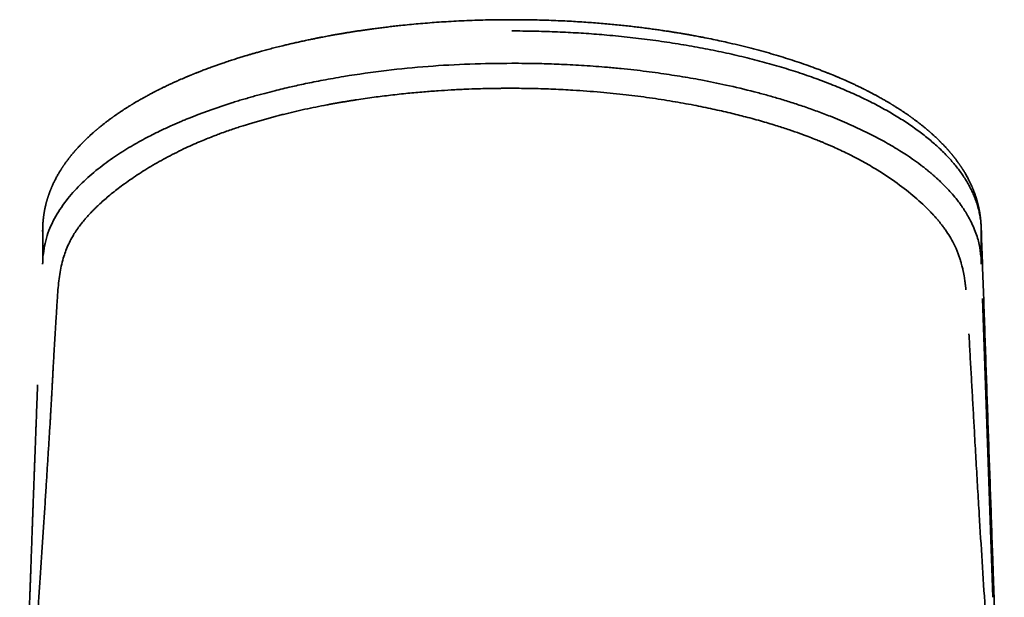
# Model space of a CAD drawing. Header units: millimetres. Extents: x 8 to 778, y 12 to 779.
# Tile 14 of 17: x 383 to 423, y 755 to 779. Entities that reach past the tile are written whole.
import ezdxf

# ---------------------------------------------------------------- set-up
doc = ezdxf.new("R2010")
doc.units = ezdxf.units.MM

msp = doc.modelspace()

# ---------------------------------------------------------------- linework, layer by layer
at = {"color": 7, "linetype": 'Continuous', "lineweight": 35}
for p, q in [((421.57, 770.121), (421.57, 768.696)), ((383.441, 768.746), (383.439, 768.696)), ((421.618, 767.305), (422.037, 755.156)), ((422.035, 756.761), (422.035, 756.758))]:
    msp.add_line(p, q, dxfattribs=at)
at = {"color": 7, "linetype": 'Continuous', "lineweight": 35, "flags": 128}
for points in [[(383.443, 770.154), (383.442, 770.119), (383.44, 770.068), (383.439, 770.034)], [(383.442, 770.121), (383.442, 769.408), (383.442, 769.142)]]:
    msp.add_lwpolyline(points, dxfattribs=at)
at = {"color": 7, "linetype": 'Continuous', "lineweight": 35}
for points, knots in [([(421.57, 770.148), (421.57, 770.162), (421.569, 770.188), (421.568, 770.225), (421.567, 770.257), (421.565, 770.285), (421.564, 770.308), (421.562, 770.337), (421.56, 770.373), (421.557, 770.414), (421.554, 770.451), (421.551, 770.485), (421.548, 770.52), (421.544, 770.552), (421.541, 770.578), (421.539, 770.599), (421.536, 770.619), (421.533, 770.644), (421.529, 770.672), (421.525, 770.702), (421.52, 770.732), (421.515, 770.764), (421.51, 770.797), (421.505, 770.828), (421.5, 770.856), (421.495, 770.883), (421.489, 770.913), (421.482, 770.946), (421.475, 770.984), (421.466, 771.025), (421.456, 771.066), (421.447, 771.105), (421.438, 771.14), (421.43, 771.171), (421.423, 771.199), (421.415, 771.229), (421.406, 771.262), (421.396, 771.296), (421.386, 771.329), (421.377, 771.362), (421.366, 771.397), (421.352, 771.439), (421.338, 771.483), (421.322, 771.529), (421.305, 771.576), (421.289, 771.62), (421.274, 771.66), (421.26, 771.696), (421.246, 771.729), (421.234, 771.76), (421.222, 771.788), (421.21, 771.816), (421.197, 771.846), (421.182, 771.881), (421.164, 771.92), (421.145, 771.963), (421.122, 772.011), (421.097, 772.063), (421.07, 772.117), (421.037, 772.18), (420.999, 772.252), (420.952, 772.335), (420.913, 772.403), (420.882, 772.454), (420.861, 772.489), (420.839, 772.524), (420.817, 772.559), (420.796, 772.591), (420.779, 772.618), (420.765, 772.639), (420.753, 772.658), (420.739, 772.678), (420.724, 772.701), (420.706, 772.726), (420.688, 772.753), (420.668, 772.781), (420.647, 772.811), (420.624, 772.843), (420.598, 772.879), (420.573, 772.913), (420.548, 772.946), (420.527, 772.974), (420.509, 772.997), (420.494, 773.016), (420.481, 773.033), (420.467, 773.051), (420.451, 773.071), (420.432, 773.095), (420.412, 773.12), (420.393, 773.144), (420.374, 773.167), (420.354, 773.191), (420.333, 773.216), (420.312, 773.241), (420.292, 773.264), (420.274, 773.285), (420.26, 773.302), (420.247, 773.316), (420.236, 773.329), (420.223, 773.343), (420.209, 773.359), (420.192, 773.378), (420.171, 773.402), (420.144, 773.431), (420.113, 773.465), (420.081, 773.499), (420.05, 773.532), (420.02, 773.564), (419.99, 773.595), (419.962, 773.624), (419.936, 773.65), (419.914, 773.672), (419.896, 773.69), (419.879, 773.708), (419.859, 773.727), (419.835, 773.75), (419.807, 773.777), (419.77, 773.813), (419.725, 773.856), (419.674, 773.904), (419.624, 773.949), (419.576, 773.993), (419.529, 774.035), (419.49, 774.069), (419.458, 774.097), (419.434, 774.118), (419.412, 774.136), (419.393, 774.152), (419.376, 774.167), (419.356, 774.184), (419.332, 774.204), (419.304, 774.227), (419.273, 774.253), (419.22, 774.297), (419.148, 774.355), (419.058, 774.426), (418.984, 774.482), (418.926, 774.526), (418.885, 774.557), (418.847, 774.585), (418.814, 774.609), (418.786, 774.63), (418.762, 774.647), (418.744, 774.66), (418.73, 774.67), (418.717, 774.679), (418.701, 774.691), (418.681, 774.705), (418.656, 774.723), (418.626, 774.744), (418.592, 774.768), (418.535, 774.807), (418.457, 774.86), (418.362, 774.924), (418.269, 774.985), (418.178, 775.044), (418.103, 775.091), (418.048, 775.126), (418.013, 775.147), (417.982, 775.166), (417.956, 775.182), (417.933, 775.196), (417.91, 775.21), (417.885, 775.225), (417.854, 775.244), (417.814, 775.268), (417.766, 775.296), (417.712, 775.328), (417.652, 775.363), (417.585, 775.402), (417.509, 775.444), (417.425, 775.491), (417.352, 775.532), (417.291, 775.565), (417.245, 775.59), (417.197, 775.615), (417.147, 775.641), (417.096, 775.668), (417.046, 775.694), (417.001, 775.718), (416.961, 775.738), (416.928, 775.755), (416.902, 775.768), (416.882, 775.779), (416.863, 775.788), (416.843, 775.798), (416.817, 775.811), (416.785, 775.827), (416.745, 775.847), (416.698, 775.87), (416.644, 775.896), (416.587, 775.924), (416.505, 775.963), (416.401, 776.012), (416.276, 776.07), (416.155, 776.125), (415.987, 776.2), (415.842, 776.263), (415.722, 776.314), (415.678, 776.332), (415.634, 776.351), (415.592, 776.368), (415.554, 776.384), (415.521, 776.397), (415.495, 776.408), (415.476, 776.416), (415.461, 776.422), (415.445, 776.428), (415.423, 776.437), (415.387, 776.452), (415.34, 776.471), (415.281, 776.494), (415.211, 776.522), (415.137, 776.551), (415.06, 776.58), (414.981, 776.61), (414.898, 776.642), (414.724, 776.706), (414.457, 776.803), (414.093, 776.928), (413.72, 777.05), (413.335, 777.169), (412.939, 777.285), (412.531, 777.398), (412.114, 777.508), (411.687, 777.613), (411.29, 777.705), (410.925, 777.786), (410.594, 777.855), (410.328, 777.908), (410.134, 777.945), (410.018, 777.967), (409.914, 777.986), (409.822, 778.003), (409.743, 778.017), (409.68, 778.029), (409.631, 778.037), (409.595, 778.043), (409.567, 778.048), (409.545, 778.052), (409.524, 778.056), (409.498, 778.06), (409.452, 778.068), (409.387, 778.079), (409.304, 778.093), (409.2, 778.11), (409.075, 778.13), (408.926, 778.154), (408.764, 778.179), (408.58, 778.206), (408.374, 778.236), (408.146, 778.267), (407.907, 778.299), (407.657, 778.33), (407.396, 778.361), (407.128, 778.391), (406.852, 778.42), (406.571, 778.448), (406.278, 778.475), (405.975, 778.5), (405.662, 778.524), (405.337, 778.547), (405.002, 778.567), (404.651, 778.586), (404.286, 778.603), (403.911, 778.616), (403.538, 778.627), (403.168, 778.634), (402.803, 778.638), (402.409, 778.639), (401.988, 778.636), (401.542, 778.629), (401.102, 778.617), (400.671, 778.601), (400.248, 778.581), (399.84, 778.558), (399.449, 778.532), (399.073, 778.503), (398.704, 778.472), (398.343, 778.439), (398.023, 778.406), (397.744, 778.376), (397.506, 778.348), (397.277, 778.321), (397.058, 778.293), (396.851, 778.265), (396.655, 778.238), (396.469, 778.212), (396.293, 778.185), (396.152, 778.164), (396.044, 778.147), (395.966, 778.135), (395.89, 778.123), (395.817, 778.111), (395.747, 778.099), (395.679, 778.088), (395.619, 778.078), (395.568, 778.069), (395.528, 778.063), (395.497, 778.057), (395.472, 778.053), (395.446, 778.048), (395.416, 778.043), (395.379, 778.037), (395.329, 778.028), (395.265, 778.017), (395.186, 778.002), (395.095, 777.986), (394.992, 777.967), (394.879, 777.945), (394.755, 777.921), (394.62, 777.895), (394.475, 777.866), (394.308, 777.832), (394.123, 777.793), (393.926, 777.75), (393.734, 777.707), (393.548, 777.665), (393.369, 777.623), (393.168, 777.574), (392.95, 777.52), (392.716, 777.46), (392.496, 777.401), (392.302, 777.348), (392.133, 777.301), (391.988, 777.259), (391.849, 777.219), (391.701, 777.175), (391.539, 777.126), (391.356, 777.069), (391.164, 777.008), (390.965, 776.942), (390.777, 776.879), (390.603, 776.818), (390.442, 776.762), (390.302, 776.711), (390.182, 776.667), (390.086, 776.631), (389.996, 776.597), (389.913, 776.565), (389.839, 776.536), (389.773, 776.51), (389.715, 776.487), (389.665, 776.468), (389.629, 776.453), (389.603, 776.443), (389.586, 776.436), (389.572, 776.43), (389.56, 776.425), (389.548, 776.42), (389.532, 776.414), (389.511, 776.405), (389.483, 776.394), (389.449, 776.38), (389.41, 776.364), (389.367, 776.346), (389.323, 776.327), (389.279, 776.309), (389.17, 776.263), (389.032, 776.203), (388.863, 776.128), (388.723, 776.064), (388.578, 775.997), (388.462, 775.942), (388.378, 775.901), (388.328, 775.877), (388.283, 775.855), (388.244, 775.835), (388.214, 775.82), (388.191, 775.809), (388.174, 775.8), (388.159, 775.793), (388.147, 775.787), (388.134, 775.78), (388.117, 775.772), (388.096, 775.761), (388.068, 775.747), (388.035, 775.73), (387.997, 775.71), (387.954, 775.688), (387.908, 775.664), (387.85, 775.633), (387.782, 775.597), (387.705, 775.556), (387.627, 775.513), (387.547, 775.468), (387.467, 775.424), (387.395, 775.383), (387.331, 775.346), (387.273, 775.312), (387.221, 775.281), (387.175, 775.254), (387.135, 775.23), (387.105, 775.212), (387.081, 775.197), (387.06, 775.185), (387.035, 775.169), (387.006, 775.151), (386.971, 775.13), (386.935, 775.107), (386.878, 775.072), (386.805, 775.025), (386.713, 774.965), (386.62, 774.904), (386.522, 774.838), (386.443, 774.783), (386.385, 774.743), (386.351, 774.719), (386.324, 774.7), (386.303, 774.685), (386.287, 774.673), (386.274, 774.664), (386.26, 774.654), (386.243, 774.641), (386.22, 774.625), (386.19, 774.603), (386.152, 774.575), (386.109, 774.543), (386.062, 774.508), (386, 774.46), (385.924, 774.401), (385.832, 774.328), (385.759, 774.269), (385.707, 774.226), (385.679, 774.203), (385.656, 774.183), (385.637, 774.168), (385.622, 774.155), (385.608, 774.143), (385.589, 774.127), (385.565, 774.106), (385.535, 774.08), (385.501, 774.05), (385.465, 774.019), (385.428, 773.985), (385.393, 773.953), (385.36, 773.923), (385.329, 773.894), (385.297, 773.865), (385.265, 773.835), (385.234, 773.805), (385.205, 773.777), (385.179, 773.752), (385.157, 773.73), (385.138, 773.712), (385.122, 773.696), (385.107, 773.681), (385.09, 773.664), (385.071, 773.644), (385.049, 773.622), (385.026, 773.598), (385.002, 773.573), (384.975, 773.546), (384.947, 773.516), (384.916, 773.483), (384.885, 773.449), (384.855, 773.417), (384.828, 773.387), (384.807, 773.363), (384.789, 773.343), (384.776, 773.328), (384.764, 773.314), (384.751, 773.299), (384.735, 773.28), (384.711, 773.253), (384.682, 773.219), (384.649, 773.179), (384.618, 773.141), (384.589, 773.106), (384.565, 773.075), (384.544, 773.049), (384.526, 773.026), (384.508, 773.003), (384.486, 772.975), (384.461, 772.942), (384.433, 772.904), (384.403, 772.863), (384.374, 772.823), (384.347, 772.785), (384.323, 772.751), (384.302, 772.721), (384.283, 772.692), (384.266, 772.668), (384.252, 772.646), (384.238, 772.624), (384.221, 772.598), (384.2, 772.566), (384.176, 772.528), (384.152, 772.49), (384.129, 772.452), (384.107, 772.414), (384.085, 772.377), (384.058, 772.331), (384.027, 772.276), (383.992, 772.211), (383.962, 772.155), (383.937, 772.106), (383.917, 772.065), (383.896, 772.022), (383.875, 771.978), (383.855, 771.935), (383.837, 771.895), (383.821, 771.859), (383.807, 771.827), (383.794, 771.796), (383.781, 771.766), (383.768, 771.733), (383.753, 771.696), (383.738, 771.658), (383.723, 771.618), (383.708, 771.577), (383.695, 771.539), (383.683, 771.505), (383.672, 771.474), (383.662, 771.444), (383.653, 771.415), (383.644, 771.389), (383.636, 771.363), (383.628, 771.334), (383.618, 771.302), (383.608, 771.268), (383.599, 771.235), (383.591, 771.204), (383.583, 771.176), (383.576, 771.148), (383.568, 771.115), (383.559, 771.077), (383.549, 771.033), (383.539, 770.988), (383.531, 770.951), (383.525, 770.921), (383.52, 770.896), (383.515, 770.87), (383.511, 770.844), (383.505, 770.814), (383.5, 770.78), (383.494, 770.742), (383.488, 770.703), (383.483, 770.667), (383.478, 770.634), (383.475, 770.605), (383.472, 770.581), (383.468, 770.55), (383.464, 770.508), (383.459, 770.453), (383.455, 770.406), (383.452, 770.369), (383.451, 770.343), (383.449, 770.314), (383.447, 770.279), (383.445, 770.24), (383.444, 770.196), (383.443, 770.165), (383.443, 770.148)], [0, 0, 0, 0, 0.0013475, 0.0025462, 0.003596, 0.0044969, 0.0052487, 0.0058735, 0.0073095, 0.0087474, 0.0098202, 0.0109524, 0.0121359, 0.0132175, 0.0141396, 0.0147109, 0.0153753, 0.0161894, 0.017153, 0.0181847, 0.0192135, 0.0202312, 0.021488, 0.0225512, 0.0234397, 0.0242946, 0.025398, 0.026518, 0.0277602, 0.0291263, 0.0305649, 0.032066, 0.0334721, 0.0344534, 0.0353915, 0.0364525, 0.0376444, 0.0389333, 0.040113, 0.0411487, 0.0424865, 0.0439449, 0.0455571, 0.0472676, 0.0490406, 0.0507917, 0.0521399, 0.0534463, 0.0547102, 0.0558777, 0.0569087, 0.0578157, 0.0589825, 0.0603096, 0.0617859, 0.0633892, 0.0651064, 0.0672732, 0.0693088, 0.0712997, 0.0744629, 0.077623, 0.0809713, 0.0823294, 0.0836971, 0.0850742, 0.0864608, 0.0877617, 0.0888849, 0.0896107, 0.0902941, 0.0910889, 0.0920033, 0.0930372, 0.094128, 0.0952264, 0.0963326, 0.0977341, 0.0991477, 0.1005735, 0.1019134, 0.1030801, 0.1039904, 0.1047577, 0.1053884, 0.1060757, 0.1069094, 0.1078892, 0.1089896, 0.1099003, 0.1108503, 0.1118394, 0.1128677, 0.1139324, 0.1149164, 0.1157574, 0.1164557, 0.1170112, 0.1175037, 0.1180882, 0.1187687, 0.119545, 0.1204173, 0.1217732, 0.1232293, 0.1246534, 0.1260434, 0.1273721, 0.1286682, 0.1299307, 0.1310619, 0.1319968, 0.1327354, 0.1333842, 0.1342037, 0.1351968, 0.1363634, 0.1377035, 0.1398291, 0.1418787, 0.1438502, 0.1457436, 0.147559, 0.1492709, 0.1502931, 0.1512028, 0.1519999, 0.1526846, 0.1533259, 0.1540123, 0.1548848, 0.1559434, 0.1571403, 0.1583247, 0.1617105, 0.1648877, 0.1678564, 0.1693879, 0.1708062, 0.1720687, 0.1731754, 0.1741264, 0.1749216, 0.1755611, 0.1759105, 0.1762881, 0.1768139, 0.177488, 0.1783104, 0.1792811, 0.1804, 0.1815772, 0.1847939, 0.187793, 0.1905843, 0.1933527, 0.1961688, 0.1973054, 0.1983583, 0.199265, 0.2000254, 0.2006397, 0.2012994, 0.202028, 0.2028437, 0.2040726, 0.2054575, 0.2069986, 0.2087011, 0.2106057, 0.2127208, 0.2150463, 0.2175821, 0.2187891, 0.2200384, 0.2213301, 0.2226641, 0.2240405, 0.2254137, 0.2266272, 0.2276658, 0.2285325, 0.2292272, 0.22975, 0.2301136, 0.2306402, 0.2313141, 0.2321354, 0.2331788, 0.2343914, 0.235773, 0.23728, 0.2387712, 0.2420039, 0.2451042, 0.2480722, 0.2509097, 0.2574034, 0.2584323, 0.2594635, 0.260497, 0.2615209, 0.2624233, 0.2631765, 0.2637807, 0.2642358, 0.2645418, 0.2647677, 0.2653496, 0.2661216, 0.2672296, 0.2685832, 0.2701822, 0.2720265, 0.2736478, 0.2754205, 0.2773196, 0.2792337, 0.2870192, 0.2948326, 0.3026741, 0.3105441, 0.3185869, 0.3266634, 0.3347854, 0.3429536, 0.3511681, 0.3572216, 0.3633, 0.3694034, 0.3717167, 0.3738067, 0.3756724, 0.3773136, 0.3787304, 0.3799228, 0.3806949, 0.3813313, 0.3818321, 0.3821972, 0.3824816, 0.3829371, 0.3835822, 0.3849236, 0.3864, 0.3880113, 0.3903808, 0.3929923, 0.3958439, 0.3988574, 0.4026043, 0.4065244, 0.4106177, 0.4148843, 0.4193241, 0.423937, 0.4285019, 0.4332247, 0.4381055, 0.4431442, 0.4483409, 0.4536956, 0.4592083, 0.4648789, 0.4709888, 0.4771466, 0.4832349, 0.4892536, 0.4952027, 0.5010823, 0.5084649, 0.5157351, 0.522893, 0.5299384, 0.5368715, 0.5436922, 0.5500201, 0.556248, 0.5623759, 0.5684038, 0.5743318, 0.5784952, 0.5825434, 0.5864351, 0.5901701, 0.5937486, 0.5971108, 0.6003219, 0.6033819, 0.6062909, 0.6076887, 0.6090487, 0.610371, 0.6116554, 0.6129021, 0.6141106, 0.6152031, 0.6161216, 0.6167982, 0.6173345, 0.6177411, 0.6181736, 0.6186998, 0.6193577, 0.6201491, 0.6213464, 0.6227589, 0.6243865, 0.6262293, 0.6282874, 0.6305181, 0.6329566, 0.6356027, 0.6384565, 0.6421156, 0.6457973, 0.649381, 0.6528666, 0.6562541, 0.6595435, 0.6642936, 0.6688228, 0.6731311, 0.6772183, 0.6802745, 0.6831942, 0.6859773, 0.6886375, 0.692195, 0.6959656, 0.6999493, 0.7041464, 0.7085568, 0.7119269, 0.7154119, 0.7190118, 0.7211871, 0.7233723, 0.7254019, 0.7272505, 0.7289468, 0.7304554, 0.7317763, 0.7329094, 0.7338548, 0.7343032, 0.7346924, 0.7350224, 0.7352933, 0.7355237, 0.7358691, 0.7363642, 0.737009, 0.7378036, 0.738748, 0.7397842, 0.7408193, 0.7418521, 0.7428826, 0.7485092, 0.7517728, 0.755203, 0.7588095, 0.7625925, 0.7639639, 0.7652515, 0.7664, 0.7674094, 0.7682797, 0.7687741, 0.7692088, 0.7695839, 0.7698993, 0.770195, 0.7706002, 0.7711786, 0.7718992, 0.772762, 0.773767, 0.7749142, 0.7761766, 0.7774216, 0.7796134, 0.7816879, 0.7836449, 0.7860818, 0.7883079, 0.7903231, 0.7921274, 0.7937779, 0.7952668, 0.7965941, 0.7977598, 0.7987638, 0.7992622, 0.7998506, 0.8005859, 0.801468, 0.8024969, 0.8036322, 0.8047657, 0.8075661, 0.8103193, 0.8131726, 0.8162434, 0.8195318, 0.8208053, 0.8218864, 0.8227747, 0.8234702, 0.8239728, 0.8243506, 0.8248098, 0.8253613, 0.8260052, 0.8270851, 0.8283536, 0.8298107, 0.8314445, 0.83317, 0.8362124, 0.8394631, 0.8429222, 0.8441189, 0.8451696, 0.8460334, 0.8467104, 0.8472141, 0.8477291, 0.8483138, 0.8493106, 0.8504612, 0.8517652, 0.8531613, 0.8546055, 0.8560981, 0.8573047, 0.858541, 0.8598073, 0.8611033, 0.8624237, 0.8636473, 0.8647244, 0.8656551, 0.8664392, 0.8670769, 0.8676604, 0.8683848, 0.8692023, 0.8701506, 0.8711808, 0.8722331, 0.8733074, 0.8746528, 0.8760313, 0.8774428, 0.8788513, 0.8801033, 0.8811811, 0.8819056, 0.8825226, 0.8830418, 0.8836495, 0.8844166, 0.8853432, 0.8870226, 0.8886735, 0.8902233, 0.8916721, 0.8929702, 0.8940317, 0.8948611, 0.8957553, 0.8968805, 0.8982368, 0.8998185, 0.9014612, 0.903089, 0.904702, 0.905959, 0.9072052, 0.9083485, 0.9093346, 0.9101635, 0.9109623, 0.9118911, 0.9132622, 0.9147723, 0.9162753, 0.917767, 0.9192474, 0.9207025, 0.9221191, 0.9246176, 0.9270877, 0.9295913, 0.9311219, 0.9326795, 0.9343145, 0.9360329, 0.9376776, 0.9391731, 0.9405369, 0.9417451, 0.9428156, 0.9439025, 0.9451511, 0.9465239, 0.9479503, 0.9494273, 0.950931, 0.952452, 0.953625, 0.9547542, 0.9558394, 0.9568581, 0.9577955, 0.9586851, 0.9596954, 0.9608495, 0.962133, 0.9633479, 0.9644319, 0.965386, 0.9663484, 0.9674193, 0.9690331, 0.9706039, 0.9720941, 0.9734465, 0.9743335, 0.9751985, 0.9760683, 0.9769429, 0.9779202, 0.9790987, 0.9804733, 0.9817714, 0.9830389, 0.9841675, 0.985101, 0.9858575, 0.9866099, 0.9882319, 0.9900273, 0.9920494, 0.9927821, 0.9936054, 0.9945808, 0.9957081, 0.9969872, 0.9984179, 1, 1, 1, 1]), ([(402.506, 778.18), (402.651, 778.18), (402.942, 778.179), (403.377, 778.172), (403.811, 778.162), (404.245, 778.147), (404.675, 778.128), (405.101, 778.105), (405.523, 778.078), (405.944, 778.048), (406.381, 778.011), (406.835, 777.969), (407.304, 777.919), (407.77, 777.865), (408.232, 777.806), (408.69, 777.742), (409.143, 777.673), (409.591, 777.599), (410.034, 777.521), (410.471, 777.438), (410.903, 777.35), (411.329, 777.259), (411.748, 777.162), (412.161, 777.062), (412.567, 776.958), (412.966, 776.849), (413.358, 776.736), (413.743, 776.62), (414.12, 776.5), (414.489, 776.376), (414.85, 776.248), (415.203, 776.117), (415.547, 775.983), (415.883, 775.845), (416.211, 775.704), (416.531, 775.56), (416.841, 775.413), (417.143, 775.263), (417.435, 775.11), (417.717, 774.955), (417.987, 774.799), (418.247, 774.641), (418.497, 774.481), (418.739, 774.317), (418.974, 774.151), (419.2, 773.981), (419.416, 773.809), (419.622, 773.635), (419.818, 773.46), (420.004, 773.283), (420.18, 773.104), (420.345, 772.924), (420.5, 772.743), (420.644, 772.56), (420.778, 772.377), (420.901, 772.193), (421.013, 772.009), (421.115, 771.826), (421.206, 771.641), (421.292, 771.444), (421.371, 771.235), (421.44, 771.013), (421.495, 770.791), (421.535, 770.568), (421.562, 770.345), (421.567, 770.196), (421.57, 770.121)], [0, 0, 0, 0, 0.013999, 0.027999, 0.041999, 0.055999, 0.069999, 0.083749, 0.0975, 0.11125, 0.125, 0.140625, 0.156249, 0.171874, 0.1875, 0.203126, 0.218752, 0.234378, 0.250003, 0.265627, 0.281251, 0.296874, 0.312499, 0.328124, 0.343749, 0.359374, 0.374999, 0.390624, 0.406248, 0.421873, 0.437499, 0.453124, 0.468751, 0.484377, 0.500003, 0.515682, 0.531362, 0.547041, 0.56272, 0.5784, 0.5938, 0.609201, 0.624601, 0.64, 0.655714, 0.671428, 0.687142, 0.702856, 0.71857, 0.734285, 0.75, 0.765679, 0.781359, 0.797039, 0.812718, 0.828398, 0.843799, 0.859199, 0.874599, 0.889999, 0.908333, 0.926666, 0.945, 0.963333, 0.981667, 1, 1, 1, 1]), ([(383.453, 769.014), (383.495, 769.298), (383.578, 769.848), (383.939, 770.634), (384.424, 771.349), (385.009, 771.989), (385.655, 772.556), (386.327, 773.05), (386.997, 773.474), (387.639, 773.832), (388.206, 774.117), (388.684, 774.338), (388.995, 774.473), (389.185, 774.552), (389.271, 774.588), (389.352, 774.621), (389.428, 774.652), (389.5, 774.68), (390.04, 774.894), (390.654, 775.111), (391.347, 775.327), (391.565, 775.393), (391.785, 775.457), (392.008, 775.521), (392.233, 775.583), (392.52, 775.66), (392.949, 775.77), (393.401, 775.879), (393.821, 775.973), (394.131, 776.04), (394.473, 776.11), (394.846, 776.182), (395.252, 776.256), (396.096, 776.401), (397.37, 776.582), (399.084, 776.748), (400.792, 776.849), (401.935, 776.86), (402.506, 776.866)], [0, 0, 0, 0, 0.071292, 0.137835, 0.199527, 0.256287, 0.308046, 0.354757, 0.396392, 0.432928, 0.464347, 0.486781, 0.505596, 0.509926, 0.514008, 0.517842, 0.521427, 0.524764, 0.527854, 0.59676, 0.605783, 0.614805, 0.623825, 0.632844, 0.64186, 0.650875, 0.666924, 0.692283, 0.702802, 0.714352, 0.726932, 0.740539, 0.755171, 0.770827, 0.830818, 0.887751, 0.94399, 1, 1, 1, 1]), ([(402.506, 776.866), (402.687, 776.865), (403.091, 776.864), (403.763, 776.851), (404.564, 776.824), (405.455, 776.776), (406.26, 776.716), (406.932, 776.653), (407.458, 776.597), (407.961, 776.537), (408.44, 776.474), (408.894, 776.408), (409.477, 776.316), (410.25, 776.181), (411.263, 775.974), (412.141, 775.764), (412.845, 775.576), (413.346, 775.432), (413.86, 775.275), (414.384, 775.102), (414.916, 774.914), (415.53, 774.679), (416.199, 774.399), (416.895, 774.074), (417.542, 773.74), (418.315, 773.294), (418.865, 772.92), (419.235, 772.637), (419.334, 772.558), (419.431, 772.479), (419.527, 772.4), (419.62, 772.321), (419.711, 772.241), (419.799, 772.161), (419.897, 772.07), (420.018, 771.953), (420.174, 771.795), (420.359, 771.595), (420.534, 771.387), (420.676, 771.203), (420.78, 771.057), (420.864, 770.933), (420.938, 770.817), (421.003, 770.71), (421.151, 770.449), (421.337, 770.046), (421.5, 769.513), (421.541, 769.174), (421.56, 769.014)], [0, 0, 0, 0, 0.017715, 0.039713, 0.066011, 0.096631, 0.12799, 0.146539, 0.164421, 0.181634, 0.198175, 0.214042, 0.229234, 0.259786, 0.297101, 0.341195, 0.36038, 0.380615, 0.401899, 0.424233, 0.447615, 0.472046, 0.508084, 0.543353, 0.577847, 0.613112, 0.67836, 0.68568, 0.692998, 0.700315, 0.70763, 0.714944, 0.722256, 0.729567, 0.736782, 0.746981, 0.761167, 0.779333, 0.800204, 0.815951, 0.827445, 0.838167, 0.848119, 0.857301, 0.865714, 0.915022, 0.959777, 1, 1, 1, 1]), ([(420.95, 767.656), (420.947, 767.685), (420.941, 767.752), (420.928, 767.866), (420.908, 768.024), (420.888, 768.154), (420.871, 768.249), (420.865, 768.281), (420.859, 768.314), (420.852, 768.348), (420.845, 768.383), (420.841, 768.407), (420.837, 768.424), (420.832, 768.445), (420.823, 768.487), (420.808, 768.554), (420.787, 768.641), (420.759, 768.746), (420.723, 768.866), (420.678, 769.005), (420.624, 769.152), (420.567, 769.292), (420.511, 769.417), (420.425, 769.593), (420.3, 769.82), (420.15, 770.049), (420.025, 770.221), (419.932, 770.342), (419.84, 770.456), (419.749, 770.564), (419.659, 770.665), (419.573, 770.759), (419.33, 771.014), (418.887, 771.429), (418.173, 771.991), (417.454, 772.473), (416.768, 772.874), (416.171, 773.185), (415.738, 773.388), (415.497, 773.495), (415.431, 773.525), (415.364, 773.554), (415.297, 773.582), (415.23, 773.611), (415.163, 773.639), (415.08, 773.674), (414.959, 773.723), (414.775, 773.797), (414.517, 773.897), (414.182, 774.02), (413.766, 774.165), (413.263, 774.329), (412.668, 774.508), (412.027, 774.683), (411.351, 774.852), (410.649, 775.011), (409.872, 775.17), (409.017, 775.324), (408.1, 775.466), (407.123, 775.592), (406.084, 775.697), (405.099, 775.77), (404.185, 775.817), (403.392, 775.841), (402.833, 775.849), (402.522, 775.85), (402.435, 775.85), (402.347, 775.85), (402.259, 775.849), (402.171, 775.849), (402.082, 775.848), (401.996, 775.847), (401.898, 775.846), (401.738, 775.844), (401.475, 775.839), (401.09, 775.829), (400.595, 775.811), (400.056, 775.784), (399.487, 775.748), (398.903, 775.704), (398.258, 775.645), (397.584, 775.572), (396.887, 775.484), (396.38, 775.411), (396.047, 775.359), (395.9, 775.336), (395.752, 775.311), (395.602, 775.286), (395.451, 775.26), (395.298, 775.233), (395.144, 775.205), (394.739, 775.129), (394.089, 774.997), (393.444, 774.846), (393.029, 774.741), (392.837, 774.691), (392.645, 774.639), (392.455, 774.587), (392.266, 774.533), (392.079, 774.478), (391.898, 774.424), (391.716, 774.368), (391.527, 774.308), (391.318, 774.24), (391.092, 774.163), (390.847, 774.077), (390.616, 773.993), (390.385, 773.905), (390.148, 773.812), (389.874, 773.7), (389.574, 773.571), (389.11, 773.359), (388.516, 773.062), (387.832, 772.677), (387.202, 772.279), (386.65, 771.889), (386.172, 771.513), (385.865, 771.245), (385.679, 771.071), (385.597, 770.992), (385.517, 770.913), (385.44, 770.834), (385.366, 770.756), (385.294, 770.679), (385.213, 770.589), (385.115, 770.474), (384.994, 770.324), (384.859, 770.143), (384.734, 769.954), (384.61, 769.744), (384.494, 769.518), (384.387, 769.267), (384.292, 768.993), (384.212, 768.696), (384.147, 768.364), (384.099, 768.014), (384.074, 767.777), (384.061, 767.654)], [0, 0, 0, 0, 0.00341, 0.007846, 0.013273, 0.021894, 0.023143, 0.024418, 0.025721, 0.027051, 0.028408, 0.029792, 0.029879, 0.030506, 0.032195, 0.034849, 0.03846, 0.042498, 0.047287, 0.052823, 0.059107, 0.064886, 0.069643, 0.074266, 0.086324, 0.097481, 0.102836, 0.107955, 0.112831, 0.117452, 0.121811, 0.125898, 0.129703, 0.15521, 0.18131, 0.207523, 0.224642, 0.241493, 0.256107, 0.257736, 0.259363, 0.260988, 0.26261, 0.26423, 0.265849, 0.267465, 0.270133, 0.274436, 0.280359, 0.287885, 0.297, 0.307694, 0.319968, 0.333834, 0.346085, 0.359378, 0.373734, 0.389173, 0.405731, 0.422238, 0.439827, 0.458581, 0.471648, 0.485291, 0.497782, 0.499213, 0.50065, 0.502093, 0.503542, 0.504997, 0.506457, 0.507924, 0.509218, 0.511288, 0.515857, 0.5222, 0.530348, 0.540338, 0.549028, 0.558799, 0.569682, 0.581712, 0.593274, 0.605773, 0.60834, 0.610945, 0.613588, 0.616268, 0.618987, 0.621744, 0.624539, 0.627373, 0.643867, 0.660582, 0.664365, 0.66816, 0.671966, 0.675783, 0.679611, 0.683451, 0.687303, 0.690841, 0.694831, 0.699275, 0.70418, 0.709552, 0.715397, 0.719698, 0.725382, 0.73187, 0.739174, 0.747307, 0.766801, 0.786404, 0.805931, 0.825198, 0.841783, 0.857877, 0.861406, 0.864899, 0.868356, 0.871774, 0.875151, 0.878488, 0.881784, 0.886766, 0.893111, 0.900711, 0.909424, 0.916429, 0.926211, 0.936701, 0.946291, 0.958745, 0.971704, 0.98537, 1, 1, 1, 1]), ([(422.036, 756.761), (422.006, 757.633), (421.944, 759.405), (421.851, 762.073), (421.758, 764.769), (421.664, 767.466), (421.601, 769.265), (421.57, 770.165)], [0, 0, 0, 0, 0.194883, 0.396034, 0.597355, 0.798716, 1, 1, 1, 1]), ([(383.442, 769.142), (383.442, 769.141), (383.442, 769.141), (383.442, 769.139), (383.442, 769.131), (383.442, 769.117), (383.442, 769.093), (383.442, 769.068), (383.442, 769.043), (383.442, 769.019), (383.442, 768.992), (383.442, 768.959), (383.442, 768.916), (383.442, 768.865), (383.442, 768.807), (383.442, 768.766), (383.442, 768.746)], [0, 0, 0, 0, 0.007218, 0.016638, 0.024282, 0.073655, 0.140803, 0.222148, 0.282325, 0.340801, 0.401155, 0.48125, 0.583694, 0.708496, 0.855663, 1, 1, 1, 1]), ([(382.551, 741.828), (382.553, 741.879), (382.557, 741.982), (382.564, 742.138), (382.57, 742.3), (382.577, 742.465), (382.585, 742.652), (382.594, 742.862), (382.604, 743.094), (382.615, 743.336), (382.626, 743.588), (382.637, 743.848), (382.649, 744.112), (382.662, 744.376), (382.674, 744.641), (382.686, 744.906), (382.699, 745.169), (382.711, 745.431), (382.724, 745.689), (382.737, 745.941), (382.749, 746.188), (382.761, 746.428), (382.774, 746.665), (382.786, 746.908), (382.8, 747.158), (382.814, 747.413), (382.827, 747.666), (382.841, 747.914), (382.855, 748.16), (382.869, 748.403), (382.883, 748.644), (382.899, 748.928), (382.918, 749.255), (382.94, 749.626), (382.962, 749.995), (382.987, 750.4), (383.013, 750.839), (383.042, 751.311), (383.072, 751.781), (383.101, 752.246), (383.13, 752.706), (383.159, 753.16), (383.187, 753.598), (383.214, 754.018), (383.24, 754.421), (383.266, 754.821), (383.292, 755.216), (383.318, 755.609), (383.345, 756.009), (383.372, 756.417), (383.399, 756.834), (383.427, 757.246), (383.454, 757.654), (383.48, 758.056), (383.506, 758.451), (383.531, 758.839), (383.555, 759.222), (383.578, 759.588), (383.6, 759.936), (383.62, 760.266), (383.641, 760.594), (383.661, 760.917), (383.681, 761.237), (383.7, 761.554), (383.72, 761.868), (383.737, 762.135), (383.751, 762.357), (383.761, 762.534), (383.772, 762.714), (383.783, 762.895), (383.793, 763.08), (383.804, 763.268), (383.814, 763.459), (383.824, 763.648), (383.834, 763.835), (383.844, 764.018), (383.854, 764.206), (383.864, 764.398), (383.875, 764.594), (383.886, 764.795), (383.899, 765.026), (383.914, 765.289), (383.931, 765.583), (383.949, 765.88), (383.968, 766.18), (383.985, 766.459), (384.001, 766.716), (384.016, 766.952), (384.031, 767.187), (384.046, 767.42), (384.056, 767.576), (384.061, 767.654)], [0, 0, 0, 0, 0.005961, 0.012112, 0.018438, 0.024927, 0.031566, 0.040464, 0.049566, 0.058842, 0.068942, 0.079171, 0.089494, 0.099873, 0.110274, 0.120658, 0.13099, 0.141232, 0.15135, 0.161305, 0.170902, 0.180327, 0.18959, 0.198702, 0.208886, 0.218903, 0.22877, 0.2385, 0.24811, 0.257616, 0.267032, 0.276373, 0.290941, 0.305423, 0.319859, 0.334243, 0.35283, 0.371287, 0.389592, 0.407721, 0.425649, 0.443354, 0.460833, 0.476666, 0.492328, 0.507827, 0.523172, 0.538372, 0.553437, 0.569688, 0.585783, 0.601715, 0.617478, 0.633065, 0.648195, 0.663144, 0.677906, 0.692482, 0.70534, 0.718055, 0.730628, 0.743061, 0.755357, 0.767518, 0.779561, 0.791577, 0.798336, 0.805141, 0.812011, 0.818967, 0.826028, 0.833213, 0.840543, 0.848036, 0.854921, 0.861968, 0.869191, 0.876605, 0.884198, 0.89195, 0.899835, 0.911053, 0.92242, 0.933869, 0.945335, 0.956765, 0.965678, 0.974488, 0.983162, 0.991676, 1, 1, 1, 1]), ([(421.071, 765.873), (421.086, 765.596), (421.115, 765.043), (421.164, 764.209), (421.211, 763.38), (421.256, 762.556), (421.307, 761.649), (421.363, 760.659), (421.425, 759.587), (421.505, 758.239), (421.606, 756.617), (421.728, 754.723), (421.831, 753.129), (421.912, 751.829), (421.973, 750.822), (422.032, 749.814), (422.088, 748.877), (422.137, 748.012), (422.181, 747.22), (422.223, 746.433), (422.262, 745.649), (422.299, 744.87), (422.338, 744.094), (422.379, 743.32), (422.419, 742.643), (422.452, 742.062), (422.476, 741.578), (422.494, 741.094), (422.506, 740.651), (422.506, 740.369), (422.506, 740.249)], [0, 0, 0, 0, 0.032208, 0.064266, 0.096189, 0.128007, 0.159729, 0.201164, 0.242516, 0.283826, 0.357546, 0.431232, 0.504922, 0.544333, 0.583801, 0.623366, 0.663056, 0.694268, 0.725423, 0.756449, 0.787288, 0.817963, 0.848517, 0.878991, 0.909421, 0.928528, 0.947619, 0.966693, 0.985749, 1, 1, 1, 1]), ([(383.235, 763.789), (383.234, 763.773), (383.229, 763.637), (383.223, 763.456), (383.215, 763.248), (383.21, 763.117), (383.205, 762.985), (383.2, 762.855), (383.196, 762.728), (383.191, 762.605), (383.187, 762.488), (383.183, 762.374), (383.178, 762.263), (383.174, 762.157), (383.171, 762.055), (383.167, 761.96), (383.164, 761.869), (383.16, 761.778), (383.157, 761.682), (383.153, 761.578), (383.149, 761.47), (383.145, 761.357), (383.14, 761.241), (383.136, 761.12), (383.131, 760.996), (383.126, 760.867), (383.122, 760.753), (383.118, 760.654), (383.115, 760.57), (383.112, 760.481), (383.108, 760.387), (383.105, 760.29), (383.101, 760.188), (383.097, 760.083), (383.093, 759.973), (383.089, 759.859), (383.084, 759.738), (383.08, 759.613), (383.075, 759.482), (383.07, 759.348), (383.065, 759.208), (383.059, 759.064), (383.054, 758.915), (383.048, 758.762), (383.042, 758.604), (383.037, 758.442), (383.03, 758.275), (383.024, 758.103), (383.018, 757.927), (383.011, 757.74), (383.004, 757.541), (382.997, 757.332), (382.989, 757.116), (382.982, 756.922), (382.978, 756.8), (382.976, 756.751)], [0, 0, 0, 0, 0.006636, 0.058391, 0.076997, 0.095688, 0.114464, 0.133213, 0.151336, 0.168744, 0.185436, 0.201413, 0.217383, 0.232569, 0.24697, 0.260587, 0.273418, 0.285465, 0.299547, 0.314265, 0.329637, 0.345662, 0.36234, 0.379356, 0.397003, 0.415278, 0.434186, 0.445513, 0.457493, 0.470126, 0.483411, 0.497349, 0.511673, 0.526626, 0.542208, 0.558418, 0.575608, 0.593452, 0.61195, 0.631102, 0.650908, 0.671368, 0.692481, 0.714248, 0.736667, 0.759739, 0.783464, 0.807841, 0.832869, 0.85855, 0.88755, 0.917339, 0.947915, 0.979277, 1, 1, 1, 1]), ([(382.976, 756.751), (382.975, 756.71), (382.971, 756.602), (382.965, 756.429), (382.958, 756.235), (382.951, 756.047), (382.944, 755.865), (382.938, 755.693), (382.932, 755.529), (382.926, 755.373), (382.92, 755.223), (382.915, 755.078), (382.909, 754.938), (382.904, 754.804), (382.899, 754.674), (382.895, 754.55), (382.89, 754.432), (382.886, 754.319), (382.882, 754.211), (382.878, 754.11), (382.874, 754.014), (382.871, 753.927), (382.867, 753.848), (382.865, 753.777), (382.862, 753.707), (382.859, 753.637), (382.857, 753.567), (382.85, 753.409), (382.841, 753.173), (382.829, 752.859), (382.817, 752.539), (382.804, 752.202), (382.791, 751.846), (382.777, 751.485), (382.766, 751.166), (382.756, 750.889), (382.747, 750.655), (382.739, 750.42), (382.731, 750.185), (382.722, 749.941), (382.714, 749.69), (382.705, 749.431), (382.697, 749.177), (382.689, 748.929), (382.681, 748.685), (382.673, 748.446), (382.666, 748.262), (382.662, 748.131), (382.659, 748.051), (382.656, 747.971), (382.653, 747.889), (382.65, 747.803), (382.646, 747.713), (382.643, 747.62), (382.639, 747.522), (382.636, 747.433), (382.632, 747.351), (382.63, 747.28), (382.627, 747.209), (382.624, 747.141), (382.621, 747.079), (382.619, 747.027), (382.617, 746.982), (382.616, 746.945), (382.614, 746.911), (382.613, 746.881), (382.612, 746.854), (382.611, 746.829), (382.61, 746.803), (382.608, 746.773), (382.607, 746.74), (382.605, 746.701), (382.603, 746.659), (382.6, 746.59), (382.596, 746.499), (382.592, 746.41), (382.589, 746.347), (382.587, 746.31), (382.585, 746.274), (382.584, 746.238), (382.582, 746.206), (382.581, 746.177), (382.58, 746.153), (382.579, 746.133), (382.578, 746.117), (382.577, 746.102), (382.576, 746.084), (382.575, 746.061), (382.574, 746.03), (382.572, 745.995), (382.57, 745.953), (382.568, 745.91), (382.566, 745.867), (382.564, 745.824), (382.562, 745.781), (382.56, 745.739), (382.558, 745.683), (382.555, 745.612), (382.551, 745.53), (382.548, 745.454), (382.545, 745.383), (382.542, 745.315), (382.539, 745.248), (382.537, 745.193), (382.535, 745.151), (382.534, 745.122), (382.533, 745.093), (382.532, 745.064), (382.531, 745.037), (382.53, 745.013), (382.529, 744.992), (382.529, 744.975), (382.528, 744.962), (382.528, 744.951), (382.527, 744.94), (382.527, 744.927), (382.526, 744.91), (382.526, 744.888), (382.525, 744.861), (382.524, 744.833), (382.523, 744.802), (382.522, 744.77), (382.521, 744.734), (382.52, 744.696), (382.518, 744.655), (382.517, 744.605), (382.516, 744.549), (382.514, 744.486), (382.512, 744.426), (382.511, 744.368), (382.51, 744.313), (382.509, 744.268), (382.509, 744.242), (382.508, 744.233)], [0, 0, 0, 0, 0.010029, 0.026051, 0.041601, 0.056681, 0.07129, 0.085426, 0.098323, 0.1108, 0.122858, 0.134495, 0.145711, 0.156507, 0.166882, 0.176837, 0.18637, 0.195482, 0.204021, 0.212153, 0.219879, 0.227198, 0.233089, 0.238717, 0.244311, 0.24992, 0.255544, 0.261184, 0.287973, 0.312176, 0.336646, 0.364777, 0.39327, 0.422156, 0.451434, 0.470039, 0.488799, 0.507714, 0.526624, 0.545259, 0.566473, 0.587312, 0.607776, 0.627864, 0.647581, 0.666938, 0.685933, 0.692401, 0.698827, 0.705229, 0.711893, 0.718913, 0.726154, 0.733739, 0.741666, 0.749936, 0.75564, 0.761496, 0.76739, 0.772876, 0.777911, 0.782494, 0.785779, 0.788785, 0.791512, 0.793961, 0.796131, 0.798076, 0.800093, 0.802464, 0.805189, 0.80827, 0.811704, 0.815493, 0.824751, 0.833826, 0.83681, 0.839773, 0.842717, 0.845617, 0.848244, 0.850542, 0.852406, 0.853976, 0.855252, 0.856293, 0.857518, 0.859459, 0.861829, 0.864627, 0.867854, 0.871509, 0.874682, 0.878075, 0.881425, 0.884689, 0.887867, 0.894648, 0.900999, 0.90692, 0.912411, 0.917378, 0.922522, 0.927869, 0.930024, 0.932211, 0.934429, 0.936678, 0.938826, 0.940696, 0.942286, 0.943596, 0.944627, 0.945378, 0.946077, 0.947008, 0.948407, 0.95013, 0.952178, 0.95455, 0.956818, 0.959319, 0.962054, 0.965023, 0.968226, 0.971578, 0.976628, 0.981381, 0.985837, 0.990282, 0.994386, 0.998148, 1, 1, 1, 1]), ([(422.508, 743.348), (422.508, 743.356), (422.508, 743.376), (422.508, 743.403), (422.507, 743.426), (422.506, 743.444), (422.506, 743.46), (422.505, 743.472), (422.505, 743.481), (422.505, 743.493), (422.504, 743.506), (422.503, 743.521), (422.503, 743.539), (422.502, 743.561), (422.501, 743.587), (422.5, 743.617), (422.499, 743.648), (422.498, 743.678), (422.496, 743.728), (422.494, 743.794), (422.491, 743.878), (422.488, 743.958), (422.485, 744.039), (422.483, 744.119), (422.48, 744.2), (422.477, 744.283), (422.473, 744.402), (422.467, 744.558), (422.46, 744.754), (422.453, 744.954), (422.446, 745.16), (422.439, 745.371), (422.431, 745.588), (422.423, 745.808), (422.415, 746.033), (422.407, 746.259), (422.399, 746.486), (422.391, 746.722), (422.382, 746.967), (422.373, 747.221), (422.364, 747.472), (422.356, 747.719), (422.347, 747.963), (422.328, 748.506), (422.29, 749.588), (422.252, 750.659), (422.225, 751.417), (422.217, 751.622), (422.21, 751.822), (422.203, 752.019), (422.197, 752.211), (422.19, 752.399), (422.185, 752.546), (422.181, 752.651), (422.179, 752.717), (422.176, 752.782), (422.174, 752.848), (422.172, 752.915), (422.169, 752.991), (422.166, 753.076), (422.163, 753.171), (422.159, 753.273), (422.155, 753.376), (422.152, 753.48), (422.148, 753.586), (422.144, 753.696), (422.14, 753.811), (422.136, 753.931), (422.131, 754.056), (422.127, 754.186), (422.122, 754.32), (422.117, 754.459), (422.112, 754.603), (422.107, 754.752), (422.101, 754.905), (422.096, 755.063), (422.09, 755.226), (422.084, 755.394), (422.078, 755.569), (422.072, 755.752), (422.065, 755.943), (422.058, 756.14), (422.051, 756.341), (422.044, 756.548), (422.039, 756.688), (422.036, 756.758)], [0, 0, 0, 0, 0.000954, 0.002182, 0.003107, 0.003741, 0.004677, 0.005347, 0.00602, 0.006859, 0.007866, 0.009039, 0.010379, 0.011886, 0.014018, 0.016384, 0.01876, 0.021098, 0.023399, 0.030024, 0.036317, 0.042277, 0.04831, 0.054302, 0.060377, 0.066536, 0.072778, 0.087013, 0.101664, 0.116662, 0.131951, 0.14785, 0.164052, 0.180555, 0.19736, 0.214424, 0.231375, 0.248128, 0.267423, 0.286449, 0.305205, 0.323691, 0.34191, 0.360025, 0.445428, 0.584852, 0.600448, 0.615762, 0.630768, 0.645468, 0.65986, 0.673944, 0.687721, 0.692685, 0.697608, 0.70249, 0.70733, 0.712326, 0.717645, 0.724328, 0.73146, 0.73904, 0.747069, 0.754616, 0.762521, 0.770783, 0.779402, 0.788379, 0.797713, 0.807405, 0.817454, 0.82786, 0.838623, 0.849744, 0.861222, 0.873057, 0.885249, 0.897798, 0.910704, 0.924608, 0.938903, 0.95359, 0.968668, 0.984138, 1, 1, 1, 1])]:
    msp.add_open_spline(points, degree=3, knots=knots, dxfattribs=at)

doc.saveas('drawing.dxf')
